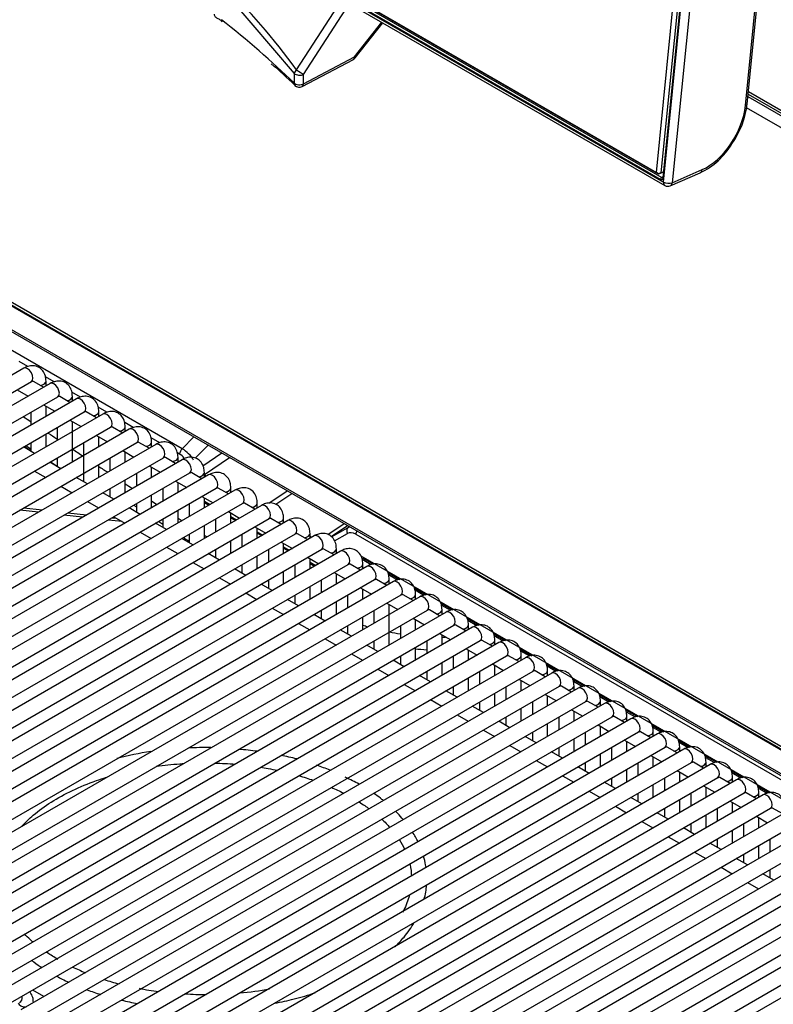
# Model space of a CAD drawing. Header units: millimetres. Extents: x -40 to 419, y 0 to 295.
# Tile 56 of 72: x 330 to 343, y 112 to 128. Entities that reach past the tile are written whole.
import ezdxf

# ---------------------------------------------------------------- set-up
doc = ezdxf.new("R2010")
doc.units = ezdxf.units.MM
doc.layers.add('BW4_CTMPLUS_RL', color=7, linetype='Continuous')
doc.layers.add('Standard', color=7, linetype='Continuous')

# ---------------------------------------------------------------- blocks, each defined once
blk = doc.blocks.new('SE3')
at = {"layer": 'BW4_CTMPLUS_RL', "color": 7, "linetype": 'Continuous'}
for p, q in [((340.71, 125.46), (342.321, 141.544)), ((342.462, 141.534), (340.851, 125.45)), ((340.595, 125.618), (342.184, 141.48)), ((342.255, 141.475), (340.666, 125.613)), ((342.295, 141.485), (340.697, 125.538)), ((342.303, 141.473), (340.706, 125.53)), ((342.051, 126.713), (343.362, 139.795)), ((342.08, 126.744), (343.391, 139.826)), ((321.121, 136.862), (340.595, 125.618)), ((321.053, 136.809), (340.71, 125.46)), ((321.073, 136.753), (340.73, 125.404)), ((340.659, 125.503), (321.107, 136.792)), ((321.13, 136.826), (340.682, 125.538)), ((340.626, 125.591), (321.152, 136.834)), ((333.475, 128.631), (334.668, 127.24)), ((334.705, 127.299), (335.45, 128.453)), ((334.822, 127.224), (335.571, 128.383)), ((335.656, 127.511), (336.099, 128.078)), ((335.667, 127.496), (336.115, 128.069)), ((334.818, 127.068), (335.656, 127.511)), ((334.797, 127.025), (335.635, 127.469)), ((334.668, 127.24), (334.664, 127.084)), ((334.818, 127.068), (334.822, 127.224)), ((342.092, 126.861), (347.349, 123.826)), ((342.096, 126.899), (347.349, 123.866)), ((347.349, 123.906), (342.1, 126.937)), ((347.349, 123.63), (342.07, 126.678)), ((340.628, 125.594), (340.595, 125.618)), ((340.706, 125.625), (340.626, 125.591)), ((340.628, 125.594), (340.626, 125.591)), ((340.666, 125.613), (340.628, 125.594)), ((340.666, 125.613), (340.706, 125.631)), ((340.82, 125.399), (341.311, 125.613)), ((340.851, 125.45), (341.342, 125.664)), ((340.682, 125.538), (340.698, 125.546)), ((347.22, 113.572), (326.887, 125.311)), ((327.051, 125.177), (347.057, 113.626)), ((327.089, 125.138), (347.068, 113.603)), ((328.61, 123.871), (347.349, 113.052)), ((328.627, 123.829), (347.349, 113.02)), ((332.836, 121.094), (329.656, 122.93)), ((330.306, 122.441), (330.164, 122.523)), ((330.241, 122.413), (321.12, 117.146)), ((321.245, 116.93), (330.366, 122.196)), ((330.566, 122.101), (330.399, 122.198)), ((330.738, 122.191), (330.596, 122.273)), ((330.606, 122.124), (330.606, 122.202)), ((330.673, 122.163), (321.552, 116.897)), ((330.134, 122.062), (330.316, 121.957)), ((331.17, 121.942), (331.028, 122.024)), ((321.677, 116.68), (330.798, 121.947)), ((331.105, 121.914), (321.984, 116.647)), ((330.998, 121.852), (330.831, 121.948)), ((331.038, 121.875), (331.038, 121.953)), ((322.109, 116.431), (331.23, 121.697)), ((330.356, 121.691), (330.356, 121.481)), ((330.566, 121.813), (330.748, 121.708)), ((330.606, 121.625), (330.606, 121.79)), ((331.43, 121.602), (331.263, 121.699)), ((331.602, 121.693), (331.461, 121.774)), ((331.47, 121.625), (331.47, 121.703)), ((331.537, 121.664), (322.416, 116.398)), ((330.998, 121.563), (331.18, 121.458)), ((331.038, 120.877), (331.038, 121.54)), ((322.541, 116.181), (331.662, 121.448)), ((331.969, 121.415), (322.848, 116.149)), ((330.788, 121.442), (330.788, 121.231)), ((331.862, 121.353), (331.695, 121.45)), ((332.034, 121.443), (331.893, 121.525)), ((331.902, 121.376), (331.902, 121.454)), ((330.606, 121.126), (330.606, 121.337)), ((331.43, 121.314), (331.612, 121.209)), ((331.47, 121.126), (331.47, 121.291)), ((332.466, 121.194), (332.325, 121.276)), ((332.836, 121.094), (333.025, 121.29)), ((322.973, 115.932), (332.094, 121.198)), ((332.402, 121.165), (323.28, 115.899)), ((330.419, 121.019), (330.237, 121.124)), ((330.254, 121.133), (330.356, 121.066)), ((330.276, 121.146), (330.356, 121.094)), ((330.356, 121.192), (330.356, 121.055)), ((331.22, 121.192), (331.22, 120.556)), ((331.862, 121.064), (332.044, 120.959)), ((332.294, 121.104), (332.127, 121.2)), ((332.334, 121.126), (332.334, 121.205)), ((333.049, 120.94), (333.258, 121.155)), ((323.405, 115.683), (332.527, 120.949)), ((332.834, 120.916), (323.712, 115.65)), ((330.788, 120.943), (330.788, 120.806)), ((331.652, 120.943), (331.652, 120.733)), ((331.902, 120.877), (331.902, 121.042)), ((332.726, 120.854), (332.559, 120.951)), ((332.792, 121.006), (332.757, 121.026)), ((332.766, 120.877), (332.766, 120.955)), ((333.173, 120.818), (333.481, 121.027)), ((333.198, 120.672), (333.611, 120.952)), ((330.419, 120.73), (330.601, 120.625)), ((330.851, 120.769), (330.669, 120.874)), ((330.679, 120.88), (330.788, 120.809)), ((331.47, 120.627), (331.47, 120.838)), ((332.294, 120.815), (332.476, 120.71)), ((332.334, 120.627), (332.334, 120.792)), ((323.837, 115.433), (332.959, 120.7)), ((333.266, 120.667), (324.144, 115.4)), ((331.283, 120.52), (331.101, 120.625)), ((331.902, 120.378), (331.902, 120.588)), ((332.084, 120.693), (332.084, 120.483)), ((332.726, 120.565), (332.908, 120.46)), ((333.158, 120.605), (332.991, 120.701)), ((333.198, 120.627), (333.198, 120.706)), ((333.227, 120.645), (333.198, 120.663)), ((324.269, 115.184), (333.391, 120.45)), ((333.698, 120.417), (324.576, 115.151)), ((330.851, 120.481), (331.033, 120.375)), ((331.652, 120.444), (331.652, 120.307)), ((332.516, 120.444), (332.516, 120.234)), ((332.766, 120.378), (332.766, 120.543)), ((332.9, 120.465), (332.903, 120.459)), ((333.59, 120.355), (333.423, 120.452)), ((333.63, 120.378), (333.63, 120.456)), ((334.254, 120.204), (334.553, 120.407)), ((331.715, 120.27), (331.533, 120.375)), ((332.334, 120.129), (332.334, 120.339)), ((333.158, 120.316), (333.34, 120.211)), ((333.198, 120.129), (333.198, 120.293)), ((333.637, 120.382), (333.63, 120.387)), ((334.364, 120.186), (334.627, 120.365)), ((324.701, 114.934), (333.823, 120.201)), ((334.13, 120.168), (325.008, 114.901)), ((330.482, 120.057), (330.177, 120.091)), ((330.241, 120.128), (330.545, 120.094)), ((331.283, 120.231), (331.465, 120.126)), ((332.147, 120.021), (331.965, 120.126)), ((332.084, 120.194), (332.084, 120.058)), ((332.766, 119.879), (332.766, 120.089)), ((332.948, 120.194), (332.948, 119.984)), ((333.198, 120.236), (333.291, 120.182)), ((333.198, 120.214), (333.272, 120.171)), ((334.022, 120.106), (333.855, 120.202)), ((334.062, 120.129), (334.062, 120.207)), ((325.133, 114.685), (334.255, 119.951)), ((334.562, 119.918), (325.44, 114.652)), ((331.204, 119.975), (330.9, 120.01)), ((330.964, 120.047), (331.268, 120.012)), ((331.854, 119.902), (331.622, 119.928)), ((331.686, 119.965), (331.759, 119.957)), ((331.715, 119.982), (331.897, 119.877)), ((332.516, 119.945), (332.516, 119.808)), ((333.38, 119.945), (333.38, 119.735)), ((333.59, 120.067), (333.772, 119.961)), ((333.63, 119.879), (333.63, 120.044)), ((333.63, 119.986), (333.723, 119.933)), ((333.63, 119.965), (333.704, 119.922)), ((334.455, 119.856), (334.287, 119.953)), ((334.494, 119.879), (334.494, 119.957)), ((332.579, 119.771), (332.397, 119.877)), ((333.198, 119.63), (333.198, 119.84)), ((334.022, 119.817), (334.205, 119.712)), ((334.062, 119.63), (334.062, 119.794)), ((334.495, 119.88), (334.494, 119.88)), ((335.217, 119.691), (335.483, 119.871)), ((335.27, 119.658), (335.537, 119.839)), ((335.278, 119.651), (335.551, 119.808)), ((335.551, 119.808), (335.57, 119.821)), ((325.565, 114.435), (334.687, 119.702)), ((334.994, 119.669), (325.872, 114.402)), ((332.147, 119.732), (332.329, 119.627)), ((333.011, 119.522), (332.829, 119.627)), ((332.948, 119.696), (332.948, 119.559)), ((333.812, 119.696), (333.812, 119.485)), ((334.062, 119.737), (334.155, 119.683)), ((334.062, 119.715), (334.136, 119.673)), ((334.887, 119.607), (334.719, 119.703)), ((334.926, 119.63), (334.926, 119.708)), ((334.951, 119.644), (334.926, 119.658)), ((335.325, 119.587), (335.538, 119.709)), ((335.674, 119.696), (347.349, 112.955)), ((325.997, 114.186), (335.119, 119.452)), ((332.579, 119.483), (332.761, 119.378)), ((333.38, 119.446), (333.38, 119.309)), ((333.63, 119.38), (333.63, 119.59)), ((334.244, 119.446), (334.244, 119.236)), ((334.455, 119.568), (334.637, 119.463)), ((334.494, 119.38), (334.494, 119.545)), ((334.494, 119.487), (334.587, 119.434)), ((334.494, 119.466), (334.568, 119.423)), ((335.319, 119.358), (335.151, 119.454)), ((335.358, 119.38), (335.358, 119.459)), ((335.426, 119.419), (326.304, 114.153)), ((333.443, 119.273), (333.261, 119.378)), ((334.062, 119.131), (334.062, 119.341)), ((334.887, 119.318), (335.069, 119.213)), ((334.926, 119.131), (334.926, 119.296)), ((335.756, 119.34), (347.22, 112.722)), ((335.788, 119.306), (335.964, 119.204)), ((326.429, 113.936), (335.551, 119.203)), ((335.858, 119.17), (326.736, 113.904)), ((333.011, 119.233), (333.193, 119.128)), ((333.875, 119.023), (333.693, 119.128)), ((333.812, 119.197), (333.812, 119.06)), ((334.676, 119.197), (334.676, 118.987)), ((334.926, 119.238), (335.019, 119.184)), ((334.926, 119.216), (335, 119.174)), ((335.751, 119.108), (335.583, 119.205)), ((335.79, 119.131), (335.79, 119.209)), ((335.805, 119.271), (335.927, 119.2)), ((326.861, 113.687), (335.983, 118.953)), ((333.443, 118.984), (333.625, 118.879)), ((334.494, 118.881), (334.494, 119.092)), ((335.319, 119.069), (335.501, 118.964)), ((335.358, 118.881), (335.358, 119.046)), ((336.183, 118.859), (336.016, 118.955)), ((336.198, 119.069), (336.396, 118.955)), ((336.212, 119.035), (336.359, 118.951)), ((336.222, 118.881), (336.222, 118.96)), ((336.29, 118.921), (327.168, 113.654)), ((334.307, 118.774), (334.125, 118.879)), ((334.244, 118.947), (334.244, 118.81)), ((334.926, 118.632), (334.926, 118.842)), ((335.108, 118.947), (335.108, 118.737)), ((335.751, 118.819), (335.933, 118.714)), ((335.79, 118.632), (335.79, 118.797)), ((336.63, 118.82), (336.828, 118.706)), ((327.293, 113.438), (336.415, 118.704)), ((336.722, 118.671), (327.6, 113.405)), ((333.875, 118.734), (334.057, 118.629)), ((334.74, 118.524), (334.557, 118.629)), ((334.676, 118.698), (334.676, 118.561)), ((334.928, 118.633), (334.926, 118.712)), ((335.54, 118.698), (335.54, 118.488)), ((336.615, 118.609), (336.448, 118.706)), ((336.644, 118.786), (336.791, 118.701)), ((336.654, 118.632), (336.654, 118.71)), ((334.307, 118.485), (334.49, 118.38)), ((335.358, 118.383), (335.358, 118.593)), ((336.183, 118.57), (336.365, 118.465)), ((336.222, 117.884), (336.222, 118.547)), ((337.063, 118.57), (337.26, 118.456)), ((337.076, 118.536), (337.223, 118.452)), ((327.725, 113.188), (336.847, 118.455)), ((337.154, 118.422), (328.032, 113.155)), ((335.172, 118.275), (334.99, 118.38)), ((335.108, 118.448), (335.108, 118.311)), ((335.79, 118.133), (335.79, 118.343)), ((335.972, 118.448), (335.972, 118.238)), ((336.615, 118.321), (336.797, 118.215)), ((337.047, 118.36), (336.88, 118.456)), ((337.086, 118.383), (337.086, 118.461)), ((337.495, 118.321), (337.692, 118.207)), ((328.157, 112.939), (337.279, 118.205)), ((337.586, 118.172), (328.464, 112.906)), ((334.74, 118.236), (334.922, 118.13)), ((335.54, 118.199), (335.54, 118.062)), ((336.404, 118.199), (336.404, 117.989)), ((336.654, 118.133), (336.654, 118.298)), ((337.479, 118.11), (337.312, 118.207)), ((337.509, 118.287), (337.655, 118.202)), ((337.518, 118.133), (337.518, 118.211)), ((335.172, 117.986), (335.354, 117.881)), ((335.604, 118.025), (335.422, 118.13)), ((337.047, 118.071), (337.229, 117.966)), ((337.086, 117.884), (337.086, 118.048)), ((337.927, 118.071), (338.124, 117.957)), ((337.941, 118.037), (338.087, 117.953)), ((328.589, 112.689), (337.711, 117.956)), ((338.018, 117.923), (328.896, 112.656)), ((336.036, 117.776), (335.854, 117.881)), ((335.972, 117.95), (335.972, 117.813)), ((336.654, 117.634), (336.654, 117.844)), ((336.836, 117.95), (336.836, 117.739)), ((337.911, 117.861), (337.744, 117.957)), ((337.95, 117.884), (337.95, 117.962)), ((338.359, 117.822), (338.556, 117.708)), ((329.021, 112.44), (338.143, 117.706)), ((338.45, 117.673), (329.328, 112.407)), ((335.604, 117.737), (335.786, 117.632)), ((336.404, 117.7), (336.404, 117.563)), ((337.268, 117.7), (337.268, 117.49)), ((337.479, 117.822), (337.661, 117.717)), ((337.518, 117.634), (337.518, 117.799)), ((338.343, 117.611), (338.176, 117.708)), ((338.373, 117.788), (338.519, 117.703)), ((338.382, 117.634), (338.382, 117.712)), ((336.468, 117.527), (336.286, 117.632)), ((337.086, 117.385), (337.086, 117.595)), ((337.911, 117.572), (338.093, 117.467)), ((337.95, 117.385), (337.95, 117.549)), ((338.791, 117.573), (338.989, 117.458)), ((338.805, 117.539), (338.951, 117.454)), ((329.453, 112.19), (338.575, 117.457)), ((338.882, 117.424), (329.76, 112.157)), ((336.036, 117.487), (336.218, 117.382)), ((336.9, 117.277), (336.718, 117.382)), ((336.836, 117.451), (336.836, 117.314)), ((337.518, 117.135), (337.518, 117.346)), ((337.7, 117.451), (337.7, 117.24)), ((338.775, 117.362), (338.608, 117.459)), ((338.814, 117.385), (338.814, 117.463)), ((329.885, 111.941), (339.007, 117.207)), ((336.468, 117.238), (336.65, 117.133)), ((337.268, 117.201), (337.268, 117.064)), ((338.132, 117.201), (338.132, 116.991)), ((338.343, 117.323), (338.525, 117.218)), ((338.382, 117.135), (338.382, 117.3)), ((339.207, 117.113), (339.04, 117.209)), ((339.223, 117.323), (339.421, 117.209)), ((339.237, 117.289), (339.383, 117.204)), ((339.246, 117.135), (339.246, 117.214)), ((339.314, 117.174), (330.193, 111.908)), ((337.332, 117.028), (337.15, 117.133)), ((337.95, 116.886), (337.95, 117.096)), ((338.775, 117.073), (338.957, 116.968)), ((338.814, 116.886), (338.814, 117.051)), ((339.655, 117.074), (339.853, 116.96)), ((339.669, 117.04), (339.815, 116.955)), ((330.318, 111.692), (339.439, 116.958)), ((339.746, 116.925), (330.625, 111.659)), ((336.9, 116.988), (337.082, 116.883)), ((337.764, 116.778), (337.582, 116.883)), ((337.7, 116.952), (337.7, 116.815)), ((338.564, 116.952), (338.564, 116.742)), ((339.639, 116.863), (339.472, 116.96)), ((339.678, 116.886), (339.678, 116.964)), ((330.75, 111.442), (339.871, 116.709)), ((337.332, 116.739), (337.514, 116.634)), ((338.132, 116.702), (338.132, 116.565)), ((338.382, 116.636), (338.382, 116.847)), ((338.996, 116.702), (338.996, 116.492)), ((339.207, 116.824), (339.389, 116.719)), ((339.246, 116.636), (339.246, 116.801)), ((340.071, 116.614), (339.904, 116.71)), ((340.087, 116.824), (340.285, 116.71)), ((340.101, 116.79), (340.247, 116.706)), ((340.111, 116.636), (340.111, 116.715)), ((340.178, 116.676), (331.057, 111.409)), ((338.196, 116.529), (338.014, 116.634)), ((338.814, 116.387), (338.814, 116.597)), ((339.639, 116.574), (339.821, 116.469)), ((339.678, 116.387), (339.678, 116.552)), ((340.519, 116.575), (340.717, 116.461)), ((340.533, 116.541), (340.68, 116.456)), ((331.182, 111.193), (340.303, 116.459)), ((340.61, 116.426), (331.489, 111.16)), ((337.764, 116.49), (337.946, 116.384)), ((338.628, 116.279), (338.446, 116.384)), ((338.564, 116.453), (338.564, 116.316)), ((339.428, 116.453), (339.428, 116.243)), ((340.503, 116.364), (340.336, 116.461)), ((340.543, 116.387), (340.543, 116.465)), ((338.196, 116.24), (338.378, 116.135)), ((339.246, 116.138), (339.246, 116.348)), ((340.071, 116.325), (340.253, 116.22)), ((340.111, 116.138), (340.111, 116.302)), ((340.935, 116.115), (340.768, 116.211)), ((340.951, 116.325), (341.149, 116.211)), ((340.965, 116.291), (341.112, 116.207)), ((340.975, 116.138), (340.975, 116.216)), ((331.614, 110.943), (340.735, 116.21)), ((341.042, 116.177), (331.921, 110.91)), ((339.06, 116.03), (338.878, 116.135)), ((338.996, 116.203), (338.996, 116.067)), ((339.678, 115.888), (339.678, 116.098)), ((339.861, 116.203), (339.861, 115.993)), ((340.503, 116.076), (340.685, 115.97)), ((340.543, 115.888), (340.543, 116.053)), ((341.383, 116.076), (341.581, 115.962)), ((332.046, 110.694), (341.167, 115.96)), ((341.474, 115.927), (332.353, 110.661)), ((338.628, 115.991), (338.81, 115.886)), ((339.428, 115.954), (339.428, 115.817)), ((340.293, 115.954), (340.293, 115.744)), ((341.367, 115.865), (341.2, 115.962)), ((341.397, 116.042), (341.544, 115.957)), ((341.407, 115.888), (341.407, 115.966)), ((339.06, 115.741), (339.242, 115.636)), ((339.492, 115.78), (339.31, 115.886)), ((340.111, 115.639), (340.111, 115.849)), ((340.935, 115.826), (341.117, 115.721)), ((340.975, 115.639), (340.975, 115.803)), ((341.815, 115.827), (342.013, 115.712)), ((341.829, 115.793), (341.976, 115.708)), ((332.478, 110.444), (341.599, 115.711)), ((341.906, 115.678), (332.785, 110.411)), ((339.924, 115.531), (339.742, 115.636)), ((339.861, 115.705), (339.861, 115.568)), ((340.543, 115.389), (340.543, 115.599)), ((340.725, 115.705), (340.725, 115.494)), ((341.367, 115.577), (341.549, 115.472)), ((341.799, 115.616), (341.632, 115.712)), ((341.839, 115.639), (341.839, 115.717)), ((342.247, 115.577), (342.445, 115.463)), ((332.91, 110.195), (342.031, 115.461)), ((342.339, 115.428), (333.217, 110.162)), ((339.492, 115.492), (339.674, 115.387)), ((340.293, 115.455), (340.293, 115.318)), ((341.157, 115.455), (341.157, 115.245)), ((341.407, 115.389), (341.407, 115.554)), ((342.231, 115.366), (342.064, 115.463)), ((342.261, 115.543), (342.408, 115.458)), ((342.271, 115.389), (342.271, 115.467)), ((340.356, 115.282), (340.174, 115.387)), ((340.975, 115.14), (340.975, 115.35)), ((341.799, 115.327), (341.981, 115.222)), ((341.839, 115.14), (341.839, 115.304)), ((333.342, 109.945), (342.464, 115.212)), ((342.771, 115.179), (333.649, 109.913)), ((339.924, 115.242), (340.106, 115.137)), ((340.788, 115.032), (340.606, 115.137)), ((340.725, 115.206), (340.725, 115.069)), ((341.407, 114.89), (341.407, 115.101)), ((341.589, 115.206), (341.589, 114.995)), ((342.663, 115.117), (342.496, 115.214)), ((333.774, 109.696), (342.896, 114.962)), ((343.203, 114.929), (334.081, 109.663)), ((340.356, 114.993), (340.538, 114.888)), ((341.157, 114.956), (341.157, 114.819)), ((342.021, 114.956), (342.021, 114.746)), ((342.231, 115.078), (342.413, 114.973)), ((342.271, 114.89), (342.271, 115.055)), ((341.22, 114.783), (341.038, 114.888)), ((341.839, 114.641), (341.839, 114.851)), ((334.206, 109.447), (343.328, 114.713)), ((343.635, 114.68), (334.513, 109.414)), ((340.788, 114.743), (340.97, 114.638)), ((341.652, 114.533), (341.47, 114.638)), ((341.589, 114.707), (341.589, 114.57)), ((342.271, 114.391), (342.271, 114.602)), ((342.453, 114.707), (342.453, 114.497)), ((334.638, 109.197), (343.76, 114.464)), ((341.22, 114.494), (341.402, 114.389)), ((342.021, 114.457), (342.021, 114.32)), ((344.067, 114.431), (334.945, 109.164)), ((342.084, 114.284), (341.902, 114.389)), ((335.07, 108.948), (344.192, 114.214)), ((344.499, 114.181), (335.377, 108.915)), ((341.652, 114.245), (341.834, 114.139)), ((342.516, 114.034), (342.334, 114.139)), ((342.453, 114.208), (342.453, 114.071)), ((335.502, 108.698), (344.624, 113.965)), ((342.084, 113.995), (342.266, 113.89)), ((344.931, 113.932), (335.809, 108.665)), ((335.934, 108.449), (345.056, 113.715)), ((345.363, 113.682), (336.241, 108.416)), ((330.57, 112.126), (330.388, 112.231)), ((330.4, 112.028), (330.4, 112.03))]:
    blk.add_line(p, q, dxfattribs=at)
for centre, radius, start, end in [((335.588, 127.557), 0.1, 300, 321.9527), ((329.566, 121.85), 7.288, 45.4307, 49.5754), ((335.588, 127.557), 0.1, 297.9004, 300), ((334.75, 127.114), 0.1, 225.7227, 297.9004), ((340.682, 126.902), 1.407, 324.5253, 353.5623), ((340.792, 126.699), 1.204, 295.5419, 329.3283), ((340.705, 125.498), 0.0464, 119.4128, 173.0601), ((340.78, 125.491), 0.1, 240, 293.5365), ((503.149, 382.089), 312.638, 236.42198, 236.44752), ((503.149, 382.089), 312.638, 236.51057, 236.54244), ((503.149, 382.089), 312.638, 236.59735, 236.63733), ((332.565, 120.634), 0.534, 31.236, 59.4932), ((503.149, 382.089), 312.638, 236.69221, 236.72494), ((503.149, 382.089), 312.638, 236.78702, 236.8134), ((503.149, 382.089), 312.638, 236.88178, 236.90181), ((485.036, 354.088), 279.507, 236.81373, 236.82311), ((503.149, 382.089), 312.638, 236.97641, 236.99093), ((485.036, 354.088), 279.507, 236.91304, 236.92901), ((485.036, 354.088), 279.507, 237.01234, 237.03481), ((503.149, 382.089), 312.638, 237.07091, 237.08023), ((337.114, 122.576), 4.566, 253.1655, 254.2091), ((337.114, 122.576), 4.566, 258.8135, 261.0376), ((337.114, 122.576), 4.566, 269.6576, 270.3927), ((337.112, 122.615), 4.817, 264.4215, 266.7138), ((333.048, 111.168), 5.023, 98.3018, 104.8273), ((333.224, 111.993), 4.211, 88.9561, 93.9879), ((333.47, 111.916), 4.268, 81.9701, 86.1193), ((333.935, 113.138), 2.981, 74.9522, 80.0257), ((334.161, 113.159), 2.889, 67.6908, 72.4075), ((332.887, 116.495), 4.3, 244.6153, 247.6225), ((332.887, 116.495), 4.3, 251.9994, 255.3753), ((332.938, 116.049), 3.872, 257.9438, 262.7484), ((333.391, 116.783), 4.612, 274.8181, 280.8846), ((333.227, 116.824), 4.664, 265.7623, 270.022)]:
    blk.add_arc(centre, radius, start, end, dxfattribs=at)
for centre, major_axis, ratio, start_param, end_param in [((316.544, 104.409), (14.92, 25.842), 0.57735, -0.251217, -0.147356), ((316.594, 120.907), (21, 0), 0.57735, 0.534592, 0.637026), ((335.588, 127.557), (-0.0468, 0.0884), 0.551865, 3.141593, 3.904506), ((335.588, 127.557), (-0.0788, 0.0616), 0.092682, 3.141593, 3.758806), ((334.755, 127.27), (-0.0809, -0.0588), 0.542711, 4.949107, 5.765422), ((334.755, 127.27), (-0.1, 0.0028), 0.607791, 0.550951, 2.329546), ((334.755, 127.27), (0.084, -0.0543), 0.035246, 4.097789, 5.668585), ((334.75, 127.114), (0.0698, 0.0716), 0.702576, 2.517222, 3.141593), ((334.75, 127.114), (0.1, -0.0028), 0.607781, 3.692964, 5.471149), ((334.75, 127.114), (-0.0468, 0.0884), 0.551865, 3.141593, 3.904506), ((341.42, 126.438), (-0.45, -0.779), 0.57735, 0.663225, 2.234021), ((341.981, 126.754), (-0.0995, 0.01), 0.502685, 2.410254, 3.141593), ((341.272, 125.705), (-0.0399, 0.0917), 0.643408, 3.14211, 3.996013), ((340.78, 125.491), (0.05, 0.0866), 0.57735, 2.234021, 3.141593), ((340.78, 125.491), (-0.0995, 0.01), 0.502685, 0.839458, 2.410254), ((340.78, 125.491), (-0.0399, 0.0917), 0.643408, 3.141593, 3.996013), ((330.304, 122.304), (-0.062, 0.108), 0.57735, 3.141593, 6.283185), ((330.481, 122.202), (-0.125, 0), 0.57735, 1.825901, 3.141257), ((330.736, 122.055), (-0.062, 0.108), 0.57735, 3.141593, 6.283185), ((330.913, 121.953), (-0.125, 0), 0.57735, 1.825901, 3.141257), ((331.168, 121.806), (-0.062, 0.108), 0.57735, 3.141593, 6.283185), ((331.345, 121.703), (-0.125, 0), 0.57735, 1.825901, 3.141257), ((331.6, 121.556), (-0.062, 0.108), 0.57735, 3.141593, 6.283185), ((331.777, 121.454), (-0.125, 0), 0.57735, 1.825901, 3.141257), ((332.032, 121.307), (-0.062, 0.108), 0.57735, 3.141593, 6.283185), ((332.209, 121.205), (-0.125, 0), 0.57735, 1.825901, 3.141257), ((332.464, 121.057), (-0.062, 0.108), 0.57735, 3.141593, 6.283185), ((332.848, 121.037), (0.04, 0.0693), 0.57735, 0.997681, 2.338741), ((332.641, 120.955), (-0.125, 0), 0.57735, 1.825901, 3.141257), ((332.794, 120.774), (-0.132, 0.246), 0.570119, 5.126246, 5.538505), ((332.896, 120.808), (-0.062, 0.108), 0.57735, 3.141593, 6.283185), ((333.073, 120.706), (-0.125, 0), 0.57735, 1.825901, 3.141257), ((333.328, 120.558), (-0.062, 0.108), 0.57735, 3.141593, 6.283185), ((332.972, 120.5), (0.0688, 0.0407), 0.006169, 3.14361, 3.459405), ((333.505, 120.456), (-0.125, 0), 0.57735, 1.825901, 3.141257), ((333.76, 120.309), (-0.062, 0.108), 0.57735, 3.141593, 6.283185), ((333.937, 120.207), (-0.125, 0), 0.57735, 1.825901, 3.141257), ((334.192, 120.059), (-0.062, 0.108), 0.57735, 3.141593, 6.283185), ((334.369, 119.957), (-0.125, 0), 0.57735, 1.825901, 3.141257), ((334.624, 119.81), (-0.062, 0.108), 0.57735, 3.141593, 6.283185), ((335.594, 119.741), (-0.0399, 0.0694), 0.809317, 0.063607, 1.560055), ((334.801, 119.708), (-0.125, 0), 0.57735, 1.825901, 3.141257), ((335.056, 119.561), (-0.062, 0.108), 0.57735, 3.141593, 6.283185), ((335.671, 119.473), (0.133, -0.236), 0.586471, 2.362024, 3.147422), ((335.731, 119.728), (-0.04, -0.0693), 0.57735, 4.711439, 5.480334), ((335.233, 119.459), (-0.125, 0), 0.57735, 1.825901, 3.141257), ((335.488, 119.311), (-0.063, 0.108), 0.57735, 3.141593, 6.283185), ((335.845, 119.34), (0.04, 0.0693), 0.57735, 2.373648, 3.141593), ((335.665, 119.209), (-0.125, 0), 0.57735, 1.825901, 3.141257), ((335.92, 119.062), (-0.062, 0.108), 0.57735, 3.141593, 6.283185), ((336.097, 118.96), (-0.125, 0), 0.57735, 1.825901, 3.141257), ((336.352, 118.812), (-0.062, 0.108), 0.57735, 3.141593, 6.283185), ((336.529, 118.71), (-0.125, 0), 0.57735, 1.825901, 3.141257), ((336.784, 118.563), (-0.062, 0.108), 0.57735, 3.141593, 6.283185), ((336.961, 118.461), (-0.125, 0), 0.57735, 1.825901, 3.141257), ((337.216, 118.313), (-0.062, 0.108), 0.57735, 3.141593, 6.283185), ((337.393, 118.211), (-0.125, 0), 0.57735, 1.825901, 3.141257), ((337.649, 118.064), (-0.062, 0.108), 0.57735, 3.141593, 6.283185), ((337.825, 117.962), (-0.125, 0), 0.57735, 1.825901, 3.141257), ((338.081, 117.815), (-0.062, 0.108), 0.57735, 3.141593, 6.283185), ((338.257, 117.712), (-0.125, 0), 0.57735, 1.825901, 3.141257), ((338.513, 117.565), (-0.062, 0.108), 0.57735, 3.141593, 6.283185), ((338.689, 117.463), (-0.125, 0), 0.57735, 1.825901, 3.141257), ((338.945, 117.316), (-0.062, 0.108), 0.57735, 3.141593, 6.283185), ((339.121, 117.214), (-0.125, 0), 0.57735, 1.825901, 3.141257), ((339.377, 117.066), (-0.062, 0.108), 0.57735, 3.141593, 6.283185), ((339.553, 116.964), (-0.125, 0), 0.57735, 1.825901, 3.141257), ((339.809, 116.817), (-0.062, 0.108), 0.57735, 3.141593, 6.283185), ((339.986, 116.715), (-0.125, 0), 0.57735, 1.825901, 3.141257), ((340.241, 116.567), (-0.062, 0.108), 0.57735, 3.141593, 6.283185), ((340.418, 116.465), (-0.125, 0), 0.57735, 1.825901, 3.141257), ((340.673, 116.318), (-0.062, 0.108), 0.57735, 3.141593, 6.283185), ((340.85, 116.216), (-0.125, 0), 0.57735, 1.825901, 3.141257), ((341.105, 116.068), (-0.062, 0.108), 0.57735, 3.141593, 6.283185), ((341.282, 115.966), (-0.125, 0), 0.57735, 1.825901, 3.141257), ((341.537, 115.819), (-0.062, 0.108), 0.57735, 3.141593, 6.283185), ((341.714, 115.717), (-0.125, 0), 0.57735, 1.825901, 3.141257), ((341.969, 115.57), (-0.062, 0.108), 0.57735, 3.141593, 6.283185), ((342.146, 115.467), (-0.125, 0), 0.57735, 1.825901, 3.141257), ((342.401, 115.32), (-0.062, 0.108), 0.57735, 3.141593, 6.283185), ((330.275, 112.03), (0.125, 0), 0.57735, 3.260392, 4.744529), ((330.129, 112.147), (0.044, -0.117), 0.668835, 0, 1.209241), ((330.275, 112.03), (0.125, 0), 0.57735, 6.251045, 6.283038)]:
    blk.add_ellipse(centre, major_axis=major_axis, ratio=ratio, start_param=start_param, end_param=end_param, dxfattribs=at)
for points, degree, knots in [([(333.358, 128.21), (333.358, 128.202), (333.359, 128.194), (333.362, 128.187), (333.365, 128.18), (333.37, 128.173), (333.376, 128.167), (333.382, 128.161), (333.389, 128.155), (333.397, 128.15), (333.404, 128.146), (333.412, 128.141), (333.42, 128.137), (333.428, 128.133), (333.436, 128.129), (333.443, 128.124), (333.452, 128.12), (333.459, 128.115), (333.465, 128.11), (333.472, 128.105), (333.477, 128.1), (333.481, 128.095), (333.485, 128.09), (333.486, 128.086), (333.487, 128.084), (333.487, 128.083), (333.487, 128.083), (333.487, 128.083)], 3, [0, 0, 0, 0, 0.0849533, 0.0849533, 0.0849533, 0.1701388, 0.1701388, 0.1701388, 0.2521281, 0.2521281, 0.2521281, 0.3293869, 0.3293869, 0.3293869, 0.4101448, 0.4101448, 0.4101448, 0.5006864, 0.5006864, 0.5006864, 0.5987862, 0.5987862, 0.5987862, 0.6970974, 0.6970974, 0.6970974, 0.7115377, 0.7115377, 0.7115377, 0.7115377]), ([(340.706, 125.53), (340.705, 125.52), (340.701, 125.513), (340.697, 125.505), (340.69, 125.501), (340.683, 125.497), (340.675, 125.498), (340.667, 125.498), (340.659, 125.503)], 2, [0, 0, 0, 0.25, 0.25, 0.5, 0.5, 0.75, 0.75, 1, 1, 1]), ([(340.682, 125.538), (340.683, 125.538), (340.685, 125.536), (340.689, 125.535), (340.693, 125.535), (340.696, 125.536), (340.699, 125.538), (340.701, 125.54), (340.703, 125.543), (340.705, 125.547), (340.705, 125.55), (340.706, 125.552)], 3, [0, 0, 0, 0, 0.111142, 0.222261, 0.333363, 0.444456, 0.555544, 0.666637, 0.777739, 0.888858, 1, 1, 1, 1]), ([(340.706, 125.53), (340.701, 125.533), (340.697, 125.537), (340.697, 125.546), (340.701, 125.55), (340.706, 125.552)], 3, [0, 0, 0, 0, 0.494081, 0.494081, 1, 1, 1, 1]), ([(330.606, 122.202), (330.604, 122.233), (330.599, 122.291), (330.559, 122.374), (330.487, 122.435), (330.399, 122.459), (330.313, 122.448), (330.266, 122.425), (330.241, 122.413)], 3, [0, 0, 0, 0, 0.158678, 0.345356, 0.514804, 0.690394, 0.858363, 1, 1, 1, 1]), ([(330.366, 122.196), (330.373, 122.199), (330.381, 122.204), (330.384, 122.203), (330.384, 122.203)], 3, [0, 0, 0, 0, 0.4051955, 0.6905495, 0.6905495, 0.6905495, 0.6905495]), ([(331.038, 121.953), (331.036, 121.984), (331.031, 122.041), (330.991, 122.125), (330.919, 122.186), (330.831, 122.21), (330.745, 122.198), (330.698, 122.176), (330.673, 122.163)], 3, [0, 0, 0, 0, 0.158678, 0.345356, 0.514804, 0.690394, 0.858363, 1, 1, 1, 1]), ([(330.798, 121.947), (330.805, 121.95), (330.813, 121.954), (330.816, 121.954), (330.816, 121.954)], 3, [0, 0, 0, 0, 0.4051955, 0.6905495, 0.6905495, 0.6905495, 0.6905495]), ([(331.47, 121.703), (331.468, 121.735), (331.463, 121.792), (331.423, 121.876), (331.351, 121.936), (331.263, 121.96), (331.177, 121.949), (331.13, 121.927), (331.105, 121.914)], 3, [0, 0, 0, 0, 0.158678, 0.345356, 0.514804, 0.690394, 0.858363, 1, 1, 1, 1]), ([(331.23, 121.697), (331.237, 121.7), (331.245, 121.705), (331.248, 121.705), (331.248, 121.704)], 3, [0, 0, 0, 0, 0.4051955, 0.6905495, 0.6905495, 0.6905495, 0.6905495]), ([(331.902, 121.454), (331.9, 121.485), (331.895, 121.542), (331.855, 121.626), (331.783, 121.687), (331.695, 121.711), (331.609, 121.699), (331.562, 121.677), (331.537, 121.664)], 3, [0, 0, 0, 0, 0.158678, 0.345356, 0.514804, 0.690394, 0.858363, 1, 1, 1, 1]), ([(331.662, 121.448), (331.669, 121.451), (331.677, 121.455), (331.68, 121.455), (331.68, 121.455)], 3, [0, 0, 0, 0, 0.4051955, 0.6905495, 0.6905495, 0.6905495, 0.6905495]), ([(332.334, 121.205), (332.332, 121.236), (332.327, 121.293), (332.287, 121.377), (332.215, 121.437), (332.127, 121.461), (332.041, 121.45), (331.994, 121.428), (331.969, 121.415)], 3, [0, 0, 0, 0, 0.158678, 0.345356, 0.514804, 0.690394, 0.858363, 1, 1, 1, 1]), ([(332.766, 120.955), (332.764, 120.986), (332.759, 121.044), (332.719, 121.127), (332.647, 121.188), (332.559, 121.212), (332.473, 121.201), (332.426, 121.178), (332.402, 121.165)], 3, [0, 0, 0, 0, 0.158678, 0.345356, 0.514804, 0.690394, 0.858363, 1, 1, 1, 1]), ([(332.094, 121.198), (332.101, 121.201), (332.109, 121.206), (332.112, 121.206), (332.112, 121.206)], 3, [0, 0, 0, 0, 0.4051955, 0.6905495, 0.6905495, 0.6905495, 0.6905495]), ([(332.527, 120.949), (332.533, 120.952), (332.541, 120.956), (332.544, 120.956), (332.544, 120.956)], 3, [0, 0, 0, 0, 0.4051955, 0.6905495, 0.6905495, 0.6905495, 0.6905495]), ([(333.198, 120.706), (333.196, 120.737), (333.191, 120.794), (333.151, 120.878), (333.079, 120.939), (332.991, 120.962), (332.905, 120.951), (332.858, 120.929), (332.834, 120.916)], 3, [0, 0, 0, 0, 0.158678, 0.345356, 0.514804, 0.690394, 0.858363, 1, 1, 1, 1]), ([(332.959, 120.7), (332.965, 120.702), (332.973, 120.707), (332.976, 120.707), (332.976, 120.707)], 3, [0, 0, 0, 0, 0.4051955, 0.6905495, 0.6905495, 0.6905495, 0.6905495]), ([(333.63, 120.456), (333.628, 120.487), (333.623, 120.545), (333.583, 120.628), (333.511, 120.689), (333.423, 120.713), (333.337, 120.702), (333.29, 120.679), (333.266, 120.667)], 3, [0, 0, 0, 0, 0.158678, 0.345356, 0.514804, 0.690394, 0.858363, 1, 1, 1, 1]), ([(333.391, 120.45), (333.397, 120.453), (333.405, 120.458), (333.408, 120.457), (333.408, 120.457)], 3, [0, 0, 0, 0, 0.4051955, 0.6905495, 0.6905495, 0.6905495, 0.6905495]), ([(334.062, 120.207), (334.06, 120.238), (334.056, 120.295), (334.015, 120.379), (333.943, 120.44), (333.855, 120.463), (333.769, 120.452), (333.722, 120.43), (333.698, 120.417)], 3, [0, 0, 0, 0, 0.158678, 0.345356, 0.514804, 0.690394, 0.858363, 1, 1, 1, 1]), ([(333.823, 120.201), (333.829, 120.204), (333.838, 120.208), (333.84, 120.208), (333.84, 120.208)], 3, [0, 0, 0, 0, 0.4051955, 0.6905495, 0.6905495, 0.6905495, 0.6905495]), ([(334.494, 119.957), (334.492, 119.988), (334.488, 120.046), (334.447, 120.129), (334.375, 120.19), (334.287, 120.214), (334.201, 120.203), (334.154, 120.18), (334.13, 120.168)], 3, [0, 0, 0, 0, 0.158678, 0.345356, 0.514804, 0.690394, 0.858363, 1, 1, 1, 1]), ([(334.255, 119.951), (334.261, 119.954), (334.27, 119.959), (334.273, 119.958), (334.273, 119.958)], 3, [0, 0, 0, 0, 0.4051955, 0.6905495, 0.6905495, 0.6905495, 0.6905495]), ([(334.926, 119.708), (334.924, 119.739), (334.92, 119.796), (334.879, 119.88), (334.807, 119.941), (334.719, 119.965), (334.633, 119.953), (334.586, 119.931), (334.562, 119.918)], 3, [0, 0, 0, 0, 0.158678, 0.345356, 0.514804, 0.690394, 0.858363, 1, 1, 1, 1]), ([(334.687, 119.702), (334.693, 119.705), (334.702, 119.709), (334.705, 119.709), (334.705, 119.709)], 3, [0, 0, 0, 0, 0.4051955, 0.6905495, 0.6905495, 0.6905495, 0.6905495]), ([(335.358, 119.459), (335.356, 119.49), (335.352, 119.547), (335.311, 119.631), (335.239, 119.691), (335.151, 119.715), (335.065, 119.704), (335.019, 119.682), (334.994, 119.669)], 3, [0, 0, 0, 0, 0.158678, 0.345356, 0.514804, 0.690394, 0.858363, 1, 1, 1, 1]), ([(335.119, 119.452), (335.125, 119.455), (335.134, 119.46), (335.137, 119.46), (335.137, 119.46)], 3, [0, 0, 0, 0, 0.4051955, 0.6905495, 0.6905495, 0.6905495, 0.6905495]), ([(335.79, 119.209), (335.788, 119.24), (335.784, 119.297), (335.743, 119.381), (335.671, 119.442), (335.583, 119.466), (335.497, 119.455), (335.451, 119.432), (335.426, 119.419)], 3, [0, 0, 0, 0, 0.158678, 0.345356, 0.514804, 0.690394, 0.858363, 1, 1, 1, 1]), ([(335.551, 119.203), (335.557, 119.206), (335.566, 119.21), (335.569, 119.21), (335.569, 119.21)], 3, [0, 0, 0, 0, 0.4051955, 0.6905495, 0.6905495, 0.6905495, 0.6905495]), ([(336.222, 118.96), (336.22, 118.991), (336.216, 119.048), (336.175, 119.132), (336.103, 119.192), (336.015, 119.216), (335.929, 119.205), (335.883, 119.183), (335.858, 119.17)], 3, [0, 0, 0, 0, 0.158678, 0.345356, 0.514804, 0.690394, 0.858363, 1, 1, 1, 1]), ([(335.983, 118.953), (335.989, 118.956), (335.998, 118.961), (336.001, 118.961), (336.001, 118.961)], 3, [0, 0, 0, 0, 0.4051955, 0.6905495, 0.6905495, 0.6905495, 0.6905495]), ([(336.654, 118.71), (336.652, 118.741), (336.648, 118.799), (336.607, 118.882), (336.535, 118.943), (336.447, 118.967), (336.361, 118.956), (336.315, 118.933), (336.29, 118.921)], 3, [0, 0, 0, 0, 0.158678, 0.345356, 0.514804, 0.690394, 0.858363, 1, 1, 1, 1]), ([(336.415, 118.704), (336.421, 118.707), (336.43, 118.712), (336.433, 118.711), (336.433, 118.711)], 3, [0, 0, 0, 0, 0.4051955, 0.6905495, 0.6905495, 0.6905495, 0.6905495]), ([(337.086, 118.461), (337.085, 118.492), (337.08, 118.549), (337.039, 118.633), (336.967, 118.694), (336.879, 118.717), (336.793, 118.706), (336.747, 118.684), (336.722, 118.671)], 3, [0, 0, 0, 0, 0.158678, 0.345356, 0.514804, 0.690394, 0.858363, 1, 1, 1, 1]), ([(336.847, 118.455), (336.853, 118.457), (336.862, 118.462), (336.865, 118.462), (336.865, 118.462)], 3, [0, 0, 0, 0, 0.4051955, 0.6905495, 0.6905495, 0.6905495, 0.6905495]), ([(337.518, 118.211), (337.517, 118.242), (337.512, 118.3), (337.471, 118.383), (337.399, 118.444), (337.312, 118.468), (337.225, 118.457), (337.179, 118.434), (337.154, 118.422)], 3, [0, 0, 0, 0, 0.158678, 0.345356, 0.514804, 0.690394, 0.858363, 1, 1, 1, 1]), ([(337.279, 118.205), (337.285, 118.208), (337.294, 118.213), (337.297, 118.212), (337.297, 118.212)], 3, [0, 0, 0, 0, 0.4051955, 0.6905495, 0.6905495, 0.6905495, 0.6905495]), ([(337.95, 117.962), (337.949, 117.993), (337.944, 118.05), (337.904, 118.134), (337.831, 118.195), (337.744, 118.218), (337.657, 118.207), (337.611, 118.185), (337.586, 118.172)], 3, [0, 0, 0, 0, 0.158678, 0.345356, 0.514804, 0.690394, 0.858363, 1, 1, 1, 1]), ([(337.711, 117.956), (337.717, 117.959), (337.726, 117.963), (337.729, 117.963), (337.729, 117.963)], 3, [0, 0, 0, 0, 0.4051955, 0.6905495, 0.6905495, 0.6905495, 0.6905495]), ([(338.382, 117.712), (338.381, 117.744), (338.376, 117.801), (338.336, 117.885), (338.263, 117.945), (338.176, 117.969), (338.089, 117.958), (338.043, 117.935), (338.018, 117.923)], 3, [0, 0, 0, 0, 0.158678, 0.345356, 0.514804, 0.690394, 0.858363, 1, 1, 1, 1]), ([(338.081, 117.957), (338.073, 117.951), (338.064, 117.945), (338.054, 117.938), (338.052, 117.937)], 3, [0.57946923, 0.57946923, 0.57946923, 0.57946923, 0.62127791, 0.63206709, 0.63206709, 0.63206709, 0.63206709]), ([(338.143, 117.706), (338.149, 117.709), (338.158, 117.714), (338.161, 117.713), (338.161, 117.713)], 3, [0, 0, 0, 0, 0.4051955, 0.6905495, 0.6905495, 0.6905495, 0.6905495]), ([(338.814, 117.463), (338.813, 117.494), (338.808, 117.551), (338.768, 117.635), (338.695, 117.696), (338.608, 117.72), (338.521, 117.708), (338.475, 117.686), (338.45, 117.673)], 3, [0, 0, 0, 0, 0.158678, 0.345356, 0.514804, 0.690394, 0.858363, 1, 1, 1, 1]), ([(338.575, 117.457), (338.581, 117.46), (338.59, 117.464), (338.593, 117.464), (338.593, 117.464)], 3, [0, 0, 0, 0, 0.4051955, 0.6905495, 0.6905495, 0.6905495, 0.6905495]), ([(339.246, 117.214), (339.245, 117.245), (339.24, 117.302), (339.2, 117.386), (339.127, 117.446), (339.04, 117.47), (338.953, 117.459), (338.907, 117.437), (338.882, 117.424)], 3, [0, 0, 0, 0, 0.158678, 0.345356, 0.514804, 0.690394, 0.858363, 1, 1, 1, 1]), ([(339.007, 117.207), (339.013, 117.21), (339.022, 117.215), (339.025, 117.215), (339.025, 117.215)], 3, [0, 0, 0, 0, 0.4051955, 0.6905495, 0.6905495, 0.6905495, 0.6905495]), ([(339.678, 116.964), (339.677, 116.995), (339.672, 117.053), (339.632, 117.136), (339.56, 117.197), (339.472, 117.221), (339.385, 117.21), (339.339, 117.187), (339.314, 117.174)], 3, [0, 0, 0, 0, 0.158678, 0.345356, 0.514804, 0.690394, 0.858363, 1, 1, 1, 1]), ([(339.439, 116.958), (339.446, 116.961), (339.454, 116.965), (339.457, 116.965), (339.457, 116.965)], 3, [0, 0, 0, 0, 0.4051955, 0.6905495, 0.6905495, 0.6905495, 0.6905495]), ([(340.111, 116.715), (340.109, 116.746), (340.104, 116.803), (340.064, 116.887), (339.992, 116.948), (339.904, 116.971), (339.817, 116.96), (339.771, 116.938), (339.746, 116.925)], 3, [0, 0, 0, 0, 0.158678, 0.345356, 0.514804, 0.690394, 0.858363, 1, 1, 1, 1]), ([(339.871, 116.709), (339.878, 116.711), (339.886, 116.716), (339.889, 116.716), (339.889, 116.716)], 3, [0, 0, 0, 0, 0.4051955, 0.6905495, 0.6905495, 0.6905495, 0.6905495]), ([(340.543, 116.465), (340.541, 116.496), (340.536, 116.554), (340.496, 116.637), (340.424, 116.698), (340.336, 116.722), (340.249, 116.711), (340.203, 116.688), (340.178, 116.676)], 3, [0, 0, 0, 0, 0.158678, 0.345356, 0.514804, 0.690394, 0.858363, 1, 1, 1, 1]), ([(340.303, 116.459), (340.31, 116.462), (340.318, 116.467), (340.321, 116.466), (340.321, 116.466)], 3, [0, 0, 0, 0, 0.4051955, 0.6905495, 0.6905495, 0.6905495, 0.6905495]), ([(340.975, 116.216), (340.973, 116.247), (340.968, 116.304), (340.928, 116.388), (340.856, 116.449), (340.768, 116.472), (340.682, 116.461), (340.635, 116.439), (340.61, 116.426)], 3, [0, 0, 0, 0, 0.158678, 0.345356, 0.514804, 0.690394, 0.858363, 1, 1, 1, 1]), ([(340.735, 116.21), (340.742, 116.213), (340.75, 116.217), (340.753, 116.217), (340.753, 116.217)], 3, [0, 0, 0, 0, 0.4051955, 0.6905495, 0.6905495, 0.6905495, 0.6905495]), ([(341.407, 115.966), (341.405, 115.997), (341.4, 116.055), (341.36, 116.138), (341.288, 116.199), (341.2, 116.223), (341.114, 116.212), (341.067, 116.189), (341.042, 116.177)], 3, [0, 0, 0, 0, 0.158678, 0.345356, 0.514804, 0.690394, 0.858363, 1, 1, 1, 1]), ([(332.41, 115.897), (332.537, 115.915), (332.685, 115.93), (332.834, 115.94), (332.853, 115.941)], 3, [0.47239983, 0.47239983, 0.47239983, 0.47239983, 0.49810621, 0.50189408, 0.50189408, 0.50189408, 0.50189408]), ([(341.167, 115.96), (341.174, 115.963), (341.182, 115.968), (341.185, 115.967), (341.185, 115.967)], 3, [0, 0, 0, 0, 0.4051955, 0.6905495, 0.6905495, 0.6905495, 0.6905495]), ([(341.839, 115.717), (341.837, 115.748), (341.832, 115.805), (341.792, 115.889), (341.72, 115.95), (341.632, 115.974), (341.546, 115.962), (341.499, 115.94), (341.474, 115.927)], 3, [0, 0, 0, 0, 0.158678, 0.345356, 0.514804, 0.690394, 0.858363, 1, 1, 1, 1]), ([(334.115, 115.882), (334.157, 115.876), (334.249, 115.86), (334.341, 115.842), (334.391, 115.831)], 3, [0.58533035, 0.58533035, 0.58533035, 0.58533035, 0.59383771, 0.6043639, 0.6043639, 0.6043639, 0.6043639]), ([(330.212, 114.917), (330.268, 114.978), (330.411, 115.116), (330.683, 115.315), (331.032, 115.507), (331.345, 115.636), (331.539, 115.7), (331.595, 115.717)], 3, [0.2827267, 0.2827267, 0.2827267, 0.2827267, 0.3070324, 0.3389091, 0.3707167, 0.4025196, 0.4149068, 0.4149068, 0.4149068, 0.4149068]), ([(341.599, 115.711), (341.606, 115.714), (341.614, 115.718), (341.617, 115.718), (341.617, 115.718)], 3, [0, 0, 0, 0, 0.4051955, 0.6905495, 0.6905495, 0.6905495, 0.6905495]), ([(342.271, 115.467), (342.269, 115.499), (342.264, 115.556), (342.224, 115.64), (342.152, 115.7), (342.064, 115.724), (341.978, 115.713), (341.931, 115.691), (341.906, 115.678)], 3, [0, 0, 0, 0, 0.158678, 0.345356, 0.514804, 0.690394, 0.858363, 1, 1, 1, 1]), ([(336.13, 115.336), (336.112, 115.349), (336.061, 115.39), (336.008, 115.429), (335.971, 115.454)], 3, [0.92237229, 0.92237229, 0.92237229, 0.92237229, 0.92982221, 0.94409353, 0.94409353, 0.94409353, 0.94409353]), ([(342.031, 115.461), (342.038, 115.464), (342.046, 115.469), (342.049, 115.469), (342.049, 115.468)], 3, [0, 0, 0, 0, 0.4051955, 0.6905495, 0.6905495, 0.6905495, 0.6905495]), ([(342.703, 115.218), (342.701, 115.249), (342.696, 115.306), (342.656, 115.39), (342.584, 115.451), (342.496, 115.475), (342.41, 115.464), (342.363, 115.441), (342.339, 115.428)], 3, [0, 0, 0, 0, 0.158678, 0.345356, 0.514804, 0.690394, 0.858363, 1, 1, 1, 1]), ([(335.729, 115.314), (335.761, 115.294), (335.818, 115.257), (335.872, 115.218), (335.896, 115.2)], 3, [0.7116377, 0.7116377, 0.7116377, 0.7116377, 0.72106587, 0.72890693, 0.72890693, 0.72890693, 0.72890693]), ([(336.454, 115.023), (336.424, 115.059), (336.382, 115.105), (336.337, 115.15), (336.327, 115.16)], 3, [0.86928778, 0.86928778, 0.86928778, 0.86928778, 0.88669091, 0.89192103, 0.89192103, 0.89192103, 0.89192103]), ([(342.464, 115.212), (342.47, 115.215), (342.478, 115.219), (342.481, 115.219), (342.481, 115.219)], 3, [0, 0, 0, 0, 0.4051955, 0.6905495, 0.6905495, 0.6905495, 0.6905495]), ([(336.388, 114.694), (336.42, 114.644), (336.449, 114.592), (336.474, 114.539), (336.475, 114.537)], 3, [0.79724589, 0.79724589, 0.79724589, 0.79724589, 0.81621631, 0.81696715, 0.81696715, 0.81696715, 0.81696715]), ([(336.56, 114.297), (336.561, 114.293), (336.576, 114.227), (336.584, 114.161), (336.587, 114.099)], 3, [0.84672776, 0.84672776, 0.84672776, 0.84672776, 0.84827611, 0.87105421, 0.87105421, 0.87105421, 0.87105421]), ([(336.825, 114.238), (336.823, 114.254), (336.813, 114.316), (336.798, 114.378), (336.785, 114.424)], 3, [0.75334561, 0.75334561, 0.75334561, 0.75334561, 0.7597764, 0.77958803, 0.77958803, 0.77958803, 0.77958803]), ([(336.554, 113.793), (336.551, 113.779), (336.525, 113.683), (336.485, 113.589), (336.441, 113.509)], 3, [0.90867543, 0.90867543, 0.90867543, 0.90867543, 0.91393704, 0.94397298, 0.94397298, 0.94397298, 0.94397298]), ([(336.318, 112.943), (336.37, 112.994), (336.488, 113.122), (336.584, 113.257), (336.632, 113.338)], 3, [0.56231209, 0.56231209, 0.56231209, 0.56231209, 0.58836205, 0.62491999, 0.62491999, 0.62491999, 0.62491999]), ([(330.392, 113.022), (330.377, 113.034), (330.328, 113.078), (330.282, 113.121), (330.252, 113.153)], 3, [0.04303773, 0.04303773, 0.04303773, 0.04303773, 0.04828769, 0.06088288, 0.06088288, 0.06088288, 0.06088288]), ([(330.8, 112.736), (330.737, 112.774), (330.675, 112.811), (330.615, 112.852), (330.607, 112.857)], 3, [0, 0, 0, 0, 0.01660783, 0.01908657, 0.01908657, 0.01908657, 0.01908657]), ([(330.369, 112.72), (330.416, 112.685), (330.471, 112.646), (330.527, 112.61), (330.535, 112.605)], 3, [0.9325339, 0.9325339, 0.9325339, 0.9325339, 0.9650865, 0.97061331, 0.97061331, 0.97061331, 0.97061331]), ([(330.784, 112.46), (330.814, 112.444), (330.876, 112.411), (330.943, 112.379), (330.98, 112.362)], 3, [0.0123731, 0.0123731, 0.0123731, 0.0123731, 0.02294382, 0.03509017, 0.03509017, 0.03509017, 0.03509017]), ([(330.4, 112.03), (330.398, 112.061), (330.393, 112.118), (330.365, 112.176), (330.344, 112.203), (330.342, 112.205)], 3, [0, 0, 0, 0, 0.1768572, 0.3849217, 0.3979968, 0.3979968, 0.3979968, 0.3979968]), ([(331.27, 112.242), (331.274, 112.24), (331.35, 112.212), (331.426, 112.186), (331.501, 112.162)], 3, [0.06543106, 0.06543106, 0.06543106, 0.06543106, 0.06644746, 0.08834354, 0.08834354, 0.08834354, 0.08834354]), ([(334.348, 112.017), (334.455, 112.038), (334.682, 112.089), (334.898, 112.153), (335.011, 112.19)], 3, [0.34126137, 0.34126137, 0.34126137, 0.34126137, 0.37041209, 0.40378211, 0.40378211, 0.40378211, 0.40378211])]:
    blk.add_open_spline(points, degree=degree, knots=knots, dxfattribs=at)
for points in [[(330.399, 122.198), (330.394, 122.201), (330.387, 122.203), (330.38, 122.204)], [(330.831, 121.948), (330.826, 121.952), (330.819, 121.954), (330.812, 121.954)], [(331.263, 121.699), (331.258, 121.702), (331.251, 121.704), (331.244, 121.705)], [(331.695, 121.449), (331.69, 121.453), (331.683, 121.455), (331.676, 121.455)], [(332.127, 121.2), (332.122, 121.203), (332.115, 121.205), (332.108, 121.206)], [(332.559, 120.951), (332.554, 120.954), (332.547, 120.956), (332.54, 120.957)], [(332.991, 120.701), (332.986, 120.704), (332.979, 120.706), (332.972, 120.707)], [(333.423, 120.452), (333.418, 120.455), (333.411, 120.457), (333.404, 120.458)], [(333.856, 120.202), (333.85, 120.205), (333.843, 120.207), (333.836, 120.208)], [(334.288, 119.953), (334.282, 119.956), (334.276, 119.958), (334.268, 119.959)], [(334.72, 119.703), (334.714, 119.707), (334.708, 119.709), (334.7, 119.709)], [(335.152, 119.454), (335.146, 119.457), (335.14, 119.459), (335.132, 119.46)], [(335.584, 119.204), (335.578, 119.208), (335.572, 119.21), (335.564, 119.21)], [(336.016, 118.955), (336.01, 118.958), (336.004, 118.96), (335.997, 118.961)], [(336.448, 118.706), (336.442, 118.709), (336.436, 118.711), (336.429, 118.712)], [(336.88, 118.456), (336.874, 118.459), (336.868, 118.461), (336.861, 118.462)], [(337.312, 118.207), (337.306, 118.21), (337.3, 118.212), (337.293, 118.213)], [(337.744, 117.957), (337.738, 117.96), (337.732, 117.962), (337.725, 117.963)], [(338.176, 117.708), (338.17, 117.711), (338.164, 117.713), (338.157, 117.714)], [(338.608, 117.458), (338.602, 117.462), (338.596, 117.464), (338.589, 117.464)], [(339.04, 117.209), (339.034, 117.212), (339.028, 117.214), (339.021, 117.215)], [(339.472, 116.96), (339.467, 116.963), (339.46, 116.965), (339.453, 116.965)], [(339.904, 116.71), (339.899, 116.713), (339.892, 116.715), (339.885, 116.716)], [(340.336, 116.461), (340.331, 116.464), (340.324, 116.466), (340.317, 116.467)], [(340.768, 116.211), (340.763, 116.214), (340.756, 116.216), (340.749, 116.217)], [(333.368, 115.95), (333.48, 115.947), (333.591, 115.941), (333.702, 115.932)], [(341.2, 115.962), (341.195, 115.965), (341.188, 115.967), (341.181, 115.968)], [(334.742, 115.744), (334.822, 115.721), (334.9, 115.696), (334.977, 115.669)], [(335.731, 115.604), (335.66, 115.643), (335.588, 115.677), (335.502, 115.717)], [(341.632, 115.712), (341.627, 115.716), (341.62, 115.718), (341.613, 115.718)], [(335.276, 115.553), (335.345, 115.522), (335.412, 115.491), (335.476, 115.458)], [(342.064, 115.463), (342.059, 115.466), (342.052, 115.468), (342.045, 115.469)], [(342.496, 115.213), (342.491, 115.217), (342.484, 115.219), (342.477, 115.219)], [(336.101, 115.031), (336.149, 114.986), (336.193, 114.941), (336.234, 114.895)], [(336.693, 114.661), (336.667, 114.715), (336.637, 114.768), (336.603, 114.821)], [(336.794, 113.721), (336.814, 113.798), (336.828, 113.877), (336.834, 113.955)], [(331.839, 112.069), (331.926, 112.048), (332.015, 112.029), (332.105, 112.012)]]:
    blk.add_open_spline(points, degree=3, dxfattribs=at)

msp = doc.modelspace()

# ---------------------------------------------------------------- block references
at = {"layer": 'Standard'}
msp.add_blockref('SE3', (0, 0), dxfattribs=at)

doc.saveas('drawing.dxf')
